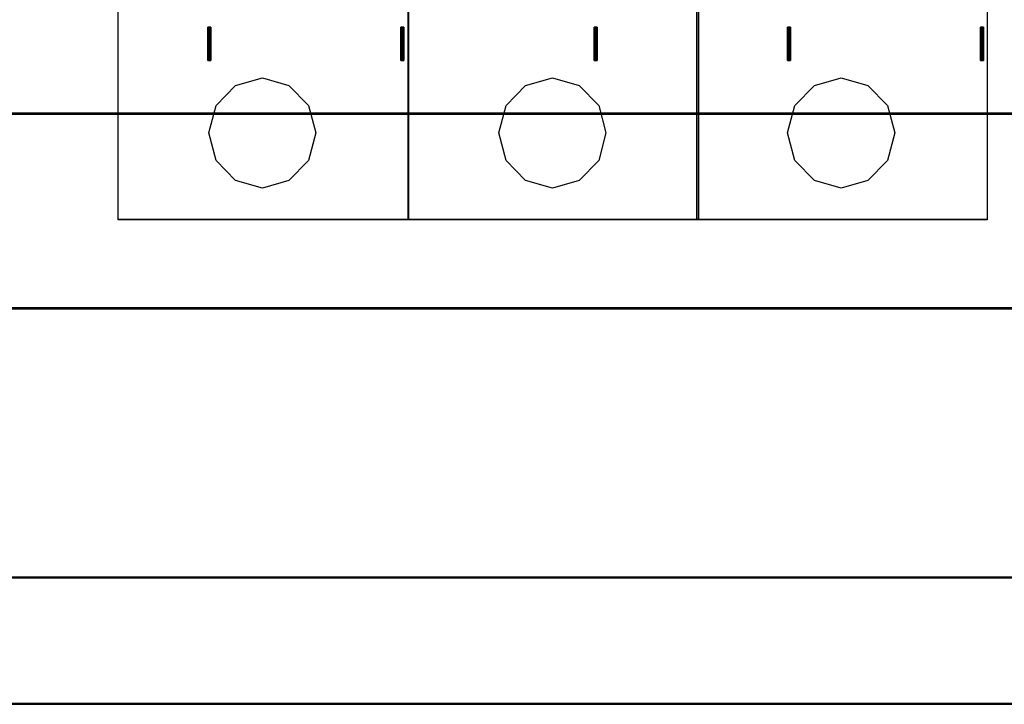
# Model space of a CAD drawing. Extents: x -631805 to -376315, y -40155 to 84873.
# Tile 153 of 256: x -516618 to -515701, y -21460 to -20822. Entities that reach past the tile are written whole.
import ezdxf

# ---------------------------------------------------------------- set-up
doc = ezdxf.new("R2010")
doc.units = 0
doc.header["$MEASUREMENT"] = 0
doc.layers.get('0').update_dxf_attribs({"color": 252})
doc.layers.add('45', color=8, linetype='Continuous')
doc.layers.add('50', color=7, linetype='Continuous')

# ---------------------------------------------------------------- blocks, each defined once
blk = doc.blocks.new('*C988')
at = {"layer": '50', "color": 7}
for points in [[(12.998674, -312.669973), (265.025185, -312.669973), (265.025185, -236.419505), (12.998674, -236.419505), (12.998674, -312.669973)], [(48.885438, -307.67029), (48.885438, -304.577265), (48.885438, -307.67029)], [(48.885438, -304.577265), (48.991479, -304.577265), (48.885438, -304.577265)], [(49.166446, -304.577265), (49.166446, -307.67029), (49.13132, -307.67029), (49.025942, -307.67029), (48.920564, -307.67029), (48.885438, -307.67029), (48.885438, -304.577265), (48.920564, -304.577265), (49.025942, -304.577265), (49.13132, -304.577265), (49.166446, -304.577265)], [(49.166446, -307.67029), (49.166446, -304.577265), (49.13132, -304.577265), (49.025942, -304.577265), (48.920564, -304.577265), (48.885438, -304.577265), (48.885438, -307.67029), (48.920564, -307.67029), (49.025942, -307.67029), (49.13132, -307.67029), (49.166446, -307.67029)], [(48.909297, -304.577265), (49.065707, -304.577265), (48.909297, -304.577265)], [(49.126681, -307.630568), (49.126681, -304.616987), (49.101496, -304.616987), (49.025942, -304.616987), (48.950388, -304.616987), (48.925204, -304.616987), (48.925204, -307.630568), (48.950388, -307.630568), (49.025942, -307.630568), (49.101496, -307.630568), (49.126681, -307.630568)], [(48.983526, -304.577265), (49.142587, -304.577265), (48.983526, -304.577265)], [(49.060405, -304.577265), (49.166446, -304.577265), (49.060405, -304.577265)], [(49.084264, -304.577265), (49.084264, -307.67029), (49.084264, -304.577265)], [(66.877864, -307.67029), (66.877864, -304.577265), (66.877864, -307.67029)], [(66.877864, -304.577265), (66.983905, -304.577265), (66.877864, -304.577265)], [(67.158871, -304.577265), (67.158871, -307.67029), (67.123746, -307.67029), (67.018368, -307.67029), (66.91299, -307.67029), (66.877864, -307.67029), (66.877864, -304.577265), (66.91299, -304.577265), (67.018368, -304.577265), (67.123746, -304.577265), (67.158871, -304.577265)], [(67.158871, -307.67029), (67.158871, -304.577265), (67.123746, -304.577265), (67.018368, -304.577265), (66.91299, -304.577265), (66.877864, -304.577265), (66.877864, -307.67029), (66.91299, -307.67029), (67.018368, -307.67029), (67.123746, -307.67029), (67.158871, -307.67029)], [(66.901723, -304.577265), (67.058133, -304.577265), (66.901723, -304.577265)], [(67.119106, -307.630568), (67.119106, -304.616987), (67.093922, -304.616987), (67.018368, -304.616987), (66.942814, -304.616987), (66.917629, -304.616987), (66.917629, -307.630568), (66.942814, -307.630568), (67.018368, -307.630568), (67.093922, -307.630568), (67.119106, -307.630568)], [(66.975952, -304.577265), (67.135012, -304.577265), (66.975952, -304.577265)], [(67.05018, -304.577265), (67.158871, -304.577265), (67.05018, -304.577265)], [(67.07669, -304.577265), (67.07669, -307.67029), (67.07669, -304.577265)], [(84.87029, -307.67029), (84.87029, -304.577265), (84.87029, -307.67029)], [(84.87029, -304.577265), (84.97633, -304.577265), (84.87029, -304.577265)], [(85.151297, -304.577265), (85.151297, -307.67029), (85.116171, -307.67029), (85.010793, -307.67029), (84.905416, -307.67029), (84.87029, -307.67029), (84.87029, -304.577265), (84.905416, -304.577265), (85.010793, -304.577265), (85.116171, -304.577265), (85.151297, -304.577265)], [(85.151297, -307.67029), (85.151297, -304.577265), (85.116171, -304.577265), (85.010793, -304.577265), (84.905416, -304.577265), (84.87029, -304.577265), (84.87029, -307.67029), (84.905416, -307.67029), (85.010793, -307.67029), (85.116171, -307.67029), (85.151297, -307.67029)], [(84.894149, -304.577265), (85.050559, -304.577265), (84.894149, -304.577265)], [(85.111532, -307.630568), (85.111532, -304.616987), (85.086347, -304.616987), (85.010793, -304.616987), (84.93524, -304.616987), (84.910055, -304.616987), (84.910055, -307.630568), (84.93524, -307.630568), (85.010793, -307.630568), (85.086347, -307.630568), (85.111532, -307.630568)], [(84.968377, -304.577265), (85.127438, -304.577265), (84.968377, -304.577265)], [(85.042606, -304.577265), (85.151297, -304.577265), (85.042606, -304.577265)], [(85.069116, -304.577265), (85.069116, -307.67029), (85.069116, -304.577265)], [(102.886575, -307.67029), (102.886575, -304.577265), (102.886575, -307.67029)], [(102.886575, -304.577265), (102.995266, -304.577265), (102.886575, -304.577265)], [(103.167582, -304.577265), (103.167582, -307.67029), (103.09733, -307.67029), (103.027078, -307.67029), (102.9217, -307.67029), (102.886575, -307.67029), (102.886575, -304.577265), (102.9217, -304.577265), (103.027078, -304.577265), (103.09733, -304.577265), (103.167582, -304.577265)], [(103.167582, -307.67029), (103.167582, -304.577265), (103.09733, -304.577265), (103.027078, -304.577265), (102.9217, -304.577265), (102.886575, -304.577265), (102.886575, -307.67029), (102.9217, -307.67029), (103.027078, -307.67029), (103.09733, -307.67029), (103.167582, -307.67029)], [(102.910434, -304.577265), (103.069494, -304.577265), (102.910434, -304.577265)], [(103.127817, -307.630568), (103.127817, -304.616987), (103.077447, -304.616987), (103.027078, -304.616987), (102.951524, -304.616987), (102.92634, -304.616987), (102.92634, -307.630568), (102.951524, -307.630568), (103.027078, -307.630568), (103.077447, -307.630568), (103.127817, -307.630568)], [(102.987313, -304.577265), (103.117213, -304.577265), (102.987313, -304.577265)], [(103.035031, -304.577265), (103.167582, -304.577265), (103.035031, -304.577265)], [(103.0854, -304.577265), (103.0854, -307.67029), (103.0854, -304.577265)], [(120.879, -307.67029), (120.879, -304.577265), (120.879, -307.67029)], [(120.879, -304.577265), (120.985041, -304.577265), (120.879, -304.577265)], [(121.160008, -304.577265), (121.160008, -307.67029), (121.124882, -307.67029), (121.019504, -307.67029), (120.914126, -307.67029), (120.879, -307.67029), (120.879, -304.577265), (120.914126, -304.577265), (121.019504, -304.577265), (121.124882, -304.577265), (121.160008, -304.577265)], [(121.160008, -307.67029), (121.160008, -304.577265), (121.124882, -304.577265), (121.019504, -304.577265), (120.914126, -304.577265), (120.879, -304.577265), (120.879, -307.67029), (120.914126, -307.67029), (121.019504, -307.67029), (121.124882, -307.67029), (121.160008, -307.67029)], [(120.902859, -304.577265), (121.06192, -304.577265), (120.902859, -304.577265)], [(121.120242, -307.630568), (121.120242, -304.616987), (121.095058, -304.616987), (121.019504, -304.616987), (120.94395, -304.616987), (120.918765, -304.616987), (120.918765, -307.630568), (120.94395, -307.630568), (121.019504, -307.630568), (121.095058, -307.630568), (121.120242, -307.630568)], [(120.979739, -304.577265), (121.136148, -304.577265), (120.979739, -304.577265)], [(121.053967, -304.577265), (121.160008, -304.577265), (121.053967, -304.577265)], [(121.077826, -304.577265), (121.077826, -307.67029), (121.077826, -304.577265)], [(48.885438, -307.588197), (48.991479, -307.588197), (48.885438, -307.588197)], [(48.909297, -307.588197), (49.065707, -307.588197), (48.909297, -307.588197)], [(48.983526, -307.588197), (49.142587, -307.588197), (48.983526, -307.588197)], [(49.060405, -307.588197), (49.166446, -307.588197), (49.060405, -307.588197)], [(66.877864, -307.588197), (66.983905, -307.588197), (66.877864, -307.588197)], [(66.901723, -307.588197), (67.058133, -307.588197), (66.901723, -307.588197)], [(66.975952, -307.588197), (67.135012, -307.588197), (66.975952, -307.588197)], [(67.05018, -307.588197), (67.158871, -307.588197), (67.05018, -307.588197)], [(84.87029, -307.588197), (84.97633, -307.588197), (84.87029, -307.588197)], [(84.894149, -307.588197), (85.050559, -307.588197), (84.894149, -307.588197)], [(84.968377, -307.588197), (85.127438, -307.588197), (84.968377, -307.588197)], [(85.042606, -307.588197), (85.151297, -307.588197), (85.042606, -307.588197)], [(102.886575, -307.588197), (102.995266, -307.588197), (102.886575, -307.588197)], [(102.910434, -307.588197), (103.069494, -307.588197), (102.910434, -307.588197)], [(102.987313, -307.588197), (103.117213, -307.588197), (102.987313, -307.588197)], [(103.035031, -307.588197), (103.167582, -307.588197), (103.035031, -307.588197)], [(120.879, -307.588197), (120.985041, -307.588197), (120.879, -307.588197)], [(120.902859, -307.588197), (121.06192, -307.588197), (120.902859, -307.588197)], [(120.979739, -307.588197), (121.136148, -307.588197), (120.979739, -307.588197)], [(121.053967, -307.588197), (121.160008, -307.588197), (121.053967, -307.588197)], [(12.998674, -312.587881), (265.025185, -312.587881), (12.998674, -312.587881)], [(12.998674, -330.804418), (265.025185, -330.804418), (265.025185, -312.587881), (12.998674, -312.587881), (12.998674, -330.804418)], [(13.041091, -330.764696), (264.985419, -330.764696), (264.985419, -312.627603), (13.041091, -312.627603), (13.041091, -330.764696)], [(12.924446, -355.876983), (265.099413, -355.876983), (265.099413, -351.63463), (265.024731, -349.663183), (265.024731, -343.025149), (265.024731, -330.722326), (12.999128, -330.722326), (12.999128, -343.025149), (12.999128, -349.663183), (12.924446, -351.63463), (12.924446, -355.876983)], [(12.964211, -355.83726), (265.059648, -355.83726), (265.059648, -351.608306), (264.98499, -349.643086), (264.98499, -343.026016), (264.98499, -330.762048), (13.038869, -330.762048), (13.038869, -343.026016), (13.038869, -349.643086), (12.964211, -351.608306), (12.964211, -355.83726)], [(12.998674, -330.722326), (265.025185, -330.722326), (12.998674, -330.722326)], [(12.007197, -367.642657), (272.015906, -367.642657), (272.015906, -359.752495), (266.016663, -359.752495), (265.493907, -358.950955), (265.145403, -356.87196), (265.095617, -355.79489), (12.928242, -355.79489), (12.878456, -356.87196), (12.529952, -358.950955), (12.007197, -359.752495), (6.007953, -359.752495), (6.007953, -367.642657), (12.007197, -367.642657)], [(12.045168, -367.602935), (271.976141, -367.602935), (271.976141, -359.76568), (265.978691, -359.76568), (265.456092, -358.969514), (265.107692, -356.90446), (265.057921, -355.834612), (12.965938, -355.834612), (12.916167, -356.90446), (12.567768, -358.969514), (12.045168, -359.76568), (6.047718, -359.76568), (6.047718, -367.602935), (12.045168, -367.602935)], [(265.099413, -355.79489), (12.924446, -355.79489), (265.099413, -355.79489)], [(272.015906, -367.560565), (12.004545, -367.560565), (272.015906, -367.560565)]]:
    blk.add_lwpolyline(points, close=True, dxfattribs=at)
for points in [[(272.015062, -367.560565), (12.008003, -367.560565)], [(271.975941, -367.600287), (12.045359, -367.600287)]]:
    blk.add_lwpolyline(points, dxfattribs=at)
blk = doc.blocks.new('*U996')
at = {"layer": '45', "color": 255}
for points in [[(40.524143, -237.494649), (67.569778, -237.494649), (67.569778, -322.505155), (40.524143, -322.505155), (40.524143, -237.494649)], [(67.556523, -237.494649), (94.596857, -237.494649), (94.596857, -322.505155), (67.556523, -322.505155), (67.556523, -237.494649)], [(94.461655, -237.494649), (121.50729, -237.494649), (121.50729, -322.505155), (94.461655, -322.505155), (94.461655, -237.494649)]]:
    blk.add_lwpolyline(points, close=True, dxfattribs=at)
at = {"layer": '45', "color": 159}
for points in [[(40.524143, -237.494649), (67.569778, -237.494649), (67.569778, -322.505155), (40.524143, -322.505155), (40.524143, -237.494649)], [(67.556523, -237.494649), (94.596857, -237.494649), (94.596857, -322.505155), (67.556523, -322.505155), (67.556523, -237.494649)], [(94.461655, -237.494649), (121.50729, -237.494649), (121.50729, -322.505155), (94.461655, -322.505155), (94.461655, -237.494649)]]:
    blk.add_lwpolyline(points, close=True, dxfattribs=at)
at = {"layer": '45', "color": 7}
blk.add_lwpolyline([(40.529445, -237.499945), (67.564476, -237.499945), (67.564476, -322.499859), (40.529445, -322.499859), (40.529445, -237.499945)], close=True, dxfattribs=at)
at = {"layer": '45', "color": 179}
for points in [[(67.561825, -237.499945), (94.591555, -237.499945), (94.591555, -322.499859), (67.561825, -322.499859), (67.561825, -237.499945)], [(94.466957, -237.499945), (121.501988, -237.499945), (121.501988, -322.499859), (94.466957, -322.499859), (94.466957, -237.499945)], [(48.970271, -314.419044), (49.647922, -311.854997), (51.45844, -309.987817), (53.972474, -309.29095), (56.445125, -309.987817), (58.276335, -311.854997), (58.953986, -314.419044), (58.276335, -316.977772), (56.445125, -318.860911), (53.972474, -319.557778), (51.45844, -318.860911), (49.647922, -316.977772), (48.970271, -314.419044)], [(75.997349, -314.419044), (76.675, -311.854997), (78.495864, -309.987817), (80.999552, -309.29095), (83.477376, -309.987817), (85.303413, -311.854997), (85.981064, -314.419044), (85.303413, -316.977772), (83.477376, -318.860911), (80.999552, -319.557778), (78.495864, -318.860911), (76.675, -316.977772), (75.997349, -314.419044)], [(102.902481, -314.419044), (103.585132, -311.854997), (105.400365, -309.987817), (107.903421, -309.29095), (110.380619, -309.987817), (112.211367, -311.854997), (112.888847, -314.419044), (112.211367, -316.977772), (110.380619, -318.860911), (107.903421, -319.557778), (105.400365, -318.860911), (103.585132, -316.977772), (102.902481, -314.419044)]]:
    blk.add_lwpolyline(points, close=True, dxfattribs=at)

msp = doc.modelspace()

# ---------------------------------------------------------------- block references
at = {"xscale": 10, "yscale": 10, "zscale": 10}
for name in ['*C988', '*U996']:
    msp.add_blockref(name, (-516931.5, -17783.09), dxfattribs=at)

doc.saveas('drawing.dxf')
